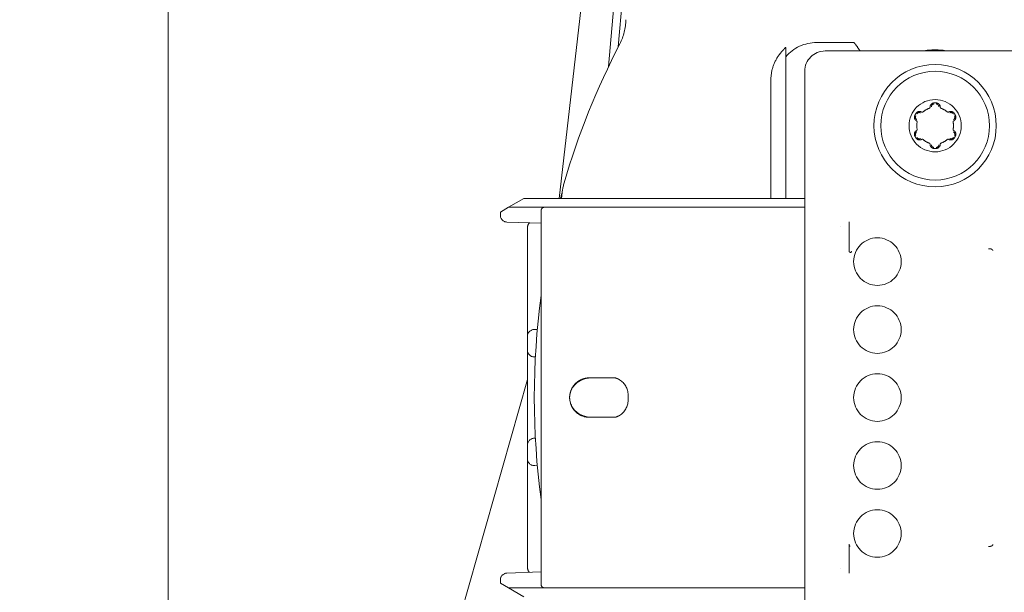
# Model space of a CAD drawing. Header units: millimetres. Extents: x -25606 to 96684, y -22894 to 47132.
# Tile 43 of 89: x 9448 to 9520, y 5774 to 5816. Entities that reach past the tile are written whole.
import ezdxf

# ---------------------------------------------------------------- set-up
doc = ezdxf.new("R2010")
doc.units = ezdxf.units.MM
doc.header["$LTSCALE"] = 50
doc.linetypes.add('A_CARA_16', pattern=[11.4, 6, -1.8, 0, -1.8, 0, -1.8])
doc.layers.add('CA_SRAFY', color=9, linetype='Continuous', lineweight=13)
doc.layers.add('CA_TG', color=9, linetype='A_CARA_16', lineweight=13)

# ---------------------------------------------------------------- blocks, each defined once
blk = doc.blocks.new('tg')
h = blk.add_hatch()
h.set_pattern_fill('ANSI31', color=252, scale=254, angle=345.00002, style=0)
h.set_pattern_definition([(30, (1065.013, 2161), (-15.87501, 27.4963), [])])
edge = h.paths.add_edge_path()
edge.add_spline(control_points=[(5561.441, 5261.518), (5560.766, 5261.632), (5560.099, 5261.752), (5559.441, 5261.878)], knot_values=[13.825662, 13.825662, 13.825662, 13.825662, 14.000098, 14.000098, 14.000098, 14.000098], degree=3, periodic=0)
edge.add_line((5559.441, 5261.878), (5559.441, 5261.88))
edge.add_line((5559.441, 5261.88), (5559.441, 5298.08))
edge.add_line((5559.441, 5298.08), (5561.441, 5298.08))
edge.add_line((5561.441, 5298.08), (5561.441, 5261.52))
edge.add_line((5561.441, 5261.52), (5561.441, 5261.518))
edge = h.paths.add_edge_path()
edge.add_line((4448.441, 4291.464), (4448.441, 4376.45))
edge.add_spline(control_points=[(4448.441, 4376.45), (4449.111, 4376.217), (4449.778, 4375.972), (4450.441, 4375.717)], knot_values=[10.864235, 10.864235, 10.864235, 10.864235, 11.074814, 11.074814, 11.074814, 11.074814], degree=3, periodic=0)
edge.add_line((4450.441, 4375.717), (4450.441, 4375.717))
edge.add_line((4450.441, 4375.717), (4450.441, 4292.044))
edge.add_spline(control_points=[(4450.441, 4292.044), (4450.267, 4291.99), (4450.092, 4291.937), (4449.427, 4291.737), (4448.935, 4291.597), (4448.441, 4291.464)], knot_values=[22.713594, 22.713594, 22.713594, 22.713594, 22.768373, 22.768373, 22.922016, 22.922016, 22.922016, 22.922016], degree=3, periodic=0)
edge = h.paths.add_edge_path()
edge.add_ellipse((5557.441, 4308.55), major_axis=(-3, 4), ratio=1, start_angle=270, end_angle=299.55192)
edge.add_line((5559.441, 4313.132), (5559.441, 4362.819))
edge.add_line((5559.441, 4362.819), (5559.441, 4362.819))
edge.add_spline(control_points=[(5559.441, 4362.819), (5559.828, 4362.951), (5560.218, 4363.075), (5560.886, 4363.274), (5561.163, 4363.352), (5561.441, 4363.427)], knot_values=[5.579232, 5.579232, 5.579232, 5.579232, 5.705995, 5.705995, 5.795124, 5.795124, 5.795124, 5.795124], degree=3, periodic=0)
edge.add_line((5561.441, 4363.427), (5561.441, 4311.55))
at = {"color": 252}
for p, q in [((5408.574, 4858.306), (5405.258, 4829.5)), ((5410.428, 4856.592), (5408.907, 4839.211)), ((5410.281, 4848.161), (5409.624, 4840.66)), ((5426.965, 4840.968), (5424.219, 4840.968)), ((5421.941, 4829.5), (5421.941, 4840.609)), ((5424.841, 4840.35), (5440.441, 4840.35)), ((5423.341, 4790.85), (5423.341, 4838.85)), ((5420.852, 4829.5), (5420.852, 4838.211)), ((5401.547, 4828.85), (5402.673, 4829.5)), ((5423.341, 4829.5), (5402.673, 4829.5)), ((5400.941, 4828.5), (5401.547, 4828.85)), ((5400.941, 4828.5), (5400.941, 4828.263)), ((5423.341, 4828.85), (5401.547, 4828.85)), ((5403.941, 4824.995), (5403.941, 4828.6)), ((5403.941, 4827.675), (5401.423, 4827.763)), ((5426.608, 4827.769), (5426.608, 4825.629)), ((5402.941, 4826.859), (5402.941, 4827.359)), ((5402.941, 4820.858), (5402.941, 4826.859)), ((5426.608, 4825.629), (5426.608, 4825.629)), ((5403.941, 4801.1), (5403.941, 4824.995)), ((5402.941, 4819.359), (5402.941, 4820.858)), ((5403.432, 4819.859), (5403.483, 4819.859)), ((5403.664, 4819.863), (5403.483, 4819.859)), ((5402.941, 4818.341), (5402.941, 4819.359)), ((5402.941, 4816.842), (5402.941, 4818.341)), ((5403.483, 4817.841), (5403.432, 4817.841)), ((5403.483, 4817.841), (5403.52, 4817.84)), ((5402.941, 4812.858), (5402.941, 4816.842)), ((5395.169, 4788.85), (5402.941, 4816.179)), ((5409.39, 4816.3), (5407.494, 4816.3)), ((5410.341, 4815.05), (5410.341, 4814.65)), ((5407.494, 4813.4), (5409.39, 4813.4)), ((5402.941, 4811.359), (5402.941, 4812.858)), ((5403.432, 4811.859), (5403.483, 4811.859)), ((5403.52, 4811.86), (5403.483, 4811.859)), ((5402.941, 4810.341), (5402.941, 4811.359)), ((5402.941, 4808.842), (5402.941, 4810.341)), ((5403.483, 4809.841), (5403.432, 4809.841)), ((5403.483, 4809.841), (5403.664, 4809.837)), ((5402.941, 4802.841), (5402.941, 4808.842)), ((5426.608, 4804.071), (5426.608, 4801.931)), ((5426.608, 4804.071), (5426.608, 4804.071)), ((5402.941, 4802.341), (5402.941, 4802.841)), ((5401.423, 4801.937), (5403.941, 4802.025)), ((5426.608, 4802.011), (5426.608, 4802.011)), ((5400.941, 4801.2), (5400.941, 4801.437)), ((5400.941, 4801.2), (5401.547, 4800.85)), ((5401.547, 4800.85), (5423.341, 4800.85)), ((5402.673, 4800.2), (5401.547, 4800.85))]:
    blk.add_line(p, q, dxfattribs=at)
for centre, radius in [((5432.941, 4834.85), 4.5), ((5432.941, 4834.85), 4), ((5432.941, 4834.85), 1.923), ((5428.691, 4824.85), 1.75), ((5428.691, 4819.85), 1.75), ((5428.691, 4814.85), 1.75), ((5428.691, 4809.85), 1.75), ((5428.691, 4804.85), 1.75)]:
    blk.add_circle(centre, radius, dxfattribs=at)
for centre, radius, start, end in [((5406.188, 4842.717), 3.997, 332.59633, 359.00022), ((5459.941, 4814.85), 56.55, 152.59655, 163.78798), ((5423.941, 4838.35), 4, 40.52897, 40.88019), ((5424.841, 4838.85), 1.5, 90, 180), ((5432.941, 4834.85), 5.579, 80.37235, 99.62765), ((5432.941, 4834.85), 1.675, 86.87322, 93.12678), ((5432.941, 4834.85), 1.675, 146.87322, 153.12678), ((5432.941, 4834.85), 1.35, 109.12235, 130.87766), ((5432.941, 4834.85), 1.35, 49.12235, 70.87765), ((5432.941, 4834.85), 1.675, 26.87322, 33.12678), ((5432.941, 4834.85), 1.35, 169.12235, 190.87765), ((5432.941, 4834.85), 1.35, 349.12235, 10.87765), ((5432.941, 4834.85), 1.675, 206.87322, 213.12678), ((5432.941, 4834.85), 1.35, 229.12235, 250.87765), ((5432.941, 4834.85), 1.35, 289.12235, 310.87766), ((5432.941, 4834.85), 1.675, 326.87322, 333.12678), ((5432.941, 4834.85), 1.675, 266.87322, 273.12678), ((5410.438, 4829.243), 4.997, 163.78793, 177.05454), ((5459.941, 4814.85), 56.5, 164.53656, 164.97194), ((5404.191, 4828.6), 0.25, 89.99961, 179.99974), ((5401.441, 4828.263), 0.5, 180.00271, 268.00355), ((5403.441, 4827.359), 0.5, 136.1478, 180), ((5429.481, 4823.85), 5, 134.09033, 134.09061), ((5459.941, 4814.85), 56.5, 172.37185, 187.62815), ((5403.441, 4819.359), 0.5, 91, 180), ((5403.441, 4818.341), 0.5, 180, 268.99998), ((5403.441, 4811.359), 0.5, 91, 180), ((5403.441, 4810.341), 0.5, 180, 268.99998), ((5403.441, 4802.341), 0.5, 180.00111, 223.85368), ((5401.441, 4801.437), 0.5, 91.99646, 179.99728), ((5429.482, 4805.851), 5.001, 225.90942, 225.90969), ((5404.191, 4801.1), 0.25, 180.00026, 270.00039)]:
    blk.add_arc(centre, radius, start, end, dxfattribs=at)
for centre, major_axis, ratio, start_param, end_param in [((5424.227, 4837.964), (2.127, -2.127), 0.997265, 2.357564, 3.219712), ((5407.636, 4814.85), (1.595, 0), 0.909039, 2.076365, 3.141593), ((5407.61, 4814.85), (1.533, 0), 0.945875, 1.570796, 1.930042), ((5409.036, 4815.05), (1.305, 0), 0.996195, 0.000028, 1.029029), ((5407.636, 4814.85), (-1.595, 0), 0.909039, 6.283185, 7.348413), ((5409.036, 4814.65), (1.305, 0), 0.996195, 5.254157, 6.283157), ((5407.61, 4814.85), (1.533, 0), 0.945875, 4.353143, 4.712389)]:
    blk.add_ellipse(centre, major_axis=major_axis, ratio=ratio, start_param=start_param, end_param=end_param, dxfattribs=at)
for points, knots in [([(4992.93, 4745.835), (4997.012, 4745.835), (4998.996, 4746.198), (5004.328, 4748.237), (5007.126, 4749.639), (5019.365, 4756.83), (5032.556, 4765.852), (5082.676, 4798.222), (5130.585, 4827.421), (5242.37, 4891.852), (5303.211, 4926.118), (5372.367, 4965.636), (5392.045, 4976.92), (5416.135, 4990.178), (5423.285, 4993.995), (5436.021, 5000.337), (5441.629, 5002.891), (5451.629, 5006.628), (5456.107, 5007.928), (5465.421, 5009.318), (5470.309, 5009.231), (5478.759, 5007.393), (5482.324, 5005.968), (5486.822, 5003.68), (5487.974, 5003.047), (5489.118, 5002.387)], [1, 1, 1, 1, 1.148821, 1.148821, 1.255648, 1.255648, 1.507157, 1.507157, 1.907157, 1.907157, 2.307157, 2.307157, 2.507157, 2.507157, 2.607157, 2.607157, 2.705367, 2.705367, 2.794757, 2.794757, 2.890784, 2.890784, 2.971439, 2.971439, 3, 3, 3, 3]), ([(4992.93, 4720.835), (5000.411, 4720.835), (5007.646, 4722.367), (5021.457, 4728.665), (5028.381, 4733.126), (5058.411, 4752.719), (5092.694, 4775.275), (5190.181, 4833.366), (5252.502, 4868.553), (5333.623, 4914.696), (5358.493, 4928.926), (5400.888, 4953.121), (5418.438, 4963.094), (5438.893, 4973.9), (5444.753, 4976.813), (5457.154, 4982.294), (5462.343, 4983.748), (5467.523, 4984.191), (5468.795, 4984.05), (5471.598, 4983.263), (5473.06, 4982.669), (5475.494, 4981.374), (5476.04, 4981.07), (5476.618, 4980.736)], [1, 1, 1, 1, 1.178713, 1.178713, 1.361279, 1.361279, 1.761279, 1.761279, 2.161279, 2.161279, 2.361279, 2.361279, 2.561279, 2.561279, 2.661279, 2.661279, 2.813576, 2.813576, 2.906423, 2.906423, 2.980207, 2.980207, 3, 3, 3, 3]), ([(5426.981, 4840.949), (5426.992, 4840.937), (5427.037, 4840.885), (5427.182, 4840.697), (5427.288, 4840.549), (5427.393, 4840.371), (5427.399, 4840.361), (5427.405, 4840.35)], [0.6308619, 0.6308619, 0.6308619, 0.6308619, 0.698277, 0.698277, 0.7761204, 0.7761204, 0.7809045, 0.7809045, 0.7809045, 0.7809045]), ([(5420.852, 4838.211), (5420.852, 4838.56), (5420.91, 4838.907), (5421.139, 4839.567), (5421.308, 4839.876), (5421.524, 4840.15)], [-0.2096, -0.2096, -0.2096, -0.2096, -0.10475, -0.10475, -0.0000033, -0.0000033, -0.0000033, -0.0000033]), ([(5421.524, 4840.15), (5421.59, 4840.233), (5421.659, 4840.314), (5421.799, 4840.467), (5421.869, 4840.538), (5421.941, 4840.609)], [-0.06204497, -0.06204497, -0.06204497, -0.06204497, -0.03013339, -0.03013339, -0.00000398, -0.00000398, -0.00000398, -0.00000398]), ([(5432.85, 4836.523), (5432.805, 4836.52), (5432.759, 4836.507), (5432.679, 4836.462), (5432.646, 4836.431), (5432.595, 4836.361), (5432.577, 4836.317), (5432.567, 4836.255), (5432.566, 4836.238), (5432.566, 4836.221)], [0.05647367, 0.05647367, 0.05647367, 0.05647367, 0.06991713, 0.06991713, 0.08336059, 0.08336059, 0.09815397, 0.09815397, 0.10372864, 0.10372864, 0.10372864, 0.10372864]), ([(5432.854, 4836.448), (5432.819, 4836.446), (5432.788, 4836.436), (5432.76, 4836.417), (5432.732, 4836.399), (5432.706, 4836.373), (5432.689, 4836.344), (5432.671, 4836.314), (5432.661, 4836.283), (5432.661, 4836.247)], [0, 0, 0, 0, 0.3333333, 0.3333333, 0.3333333, 0.6666667, 0.6666667, 0.6666667, 1, 1, 1, 1]), ([(5433.221, 4836.247), (5433.221, 4836.282), (5433.211, 4836.314), (5433.193, 4836.343), (5433.178, 4836.369), (5433.156, 4836.393), (5433.131, 4836.411), (5433.128, 4836.413), (5433.125, 4836.415), (5433.122, 4836.417), (5433.094, 4836.436), (5433.063, 4836.446), (5433.028, 4836.448)], [0, 0, 0, 0, 0.3333333, 0.3333333, 0.3333333, 0.6333333, 0.6333333, 0.6333333, 0.6666667, 0.6666667, 0.6666667, 1, 1, 1, 1]), ([(5433.316, 4836.221), (5433.316, 4836.238), (5433.315, 4836.255), (5433.304, 4836.317), (5433.286, 4836.361), (5433.236, 4836.431), (5433.202, 4836.462), (5433.123, 4836.507), (5433.077, 4836.52), (5433.032, 4836.523)], [0.00921907, 0.00921907, 0.00921907, 0.00921907, 0.01479338, 0.01479338, 0.02958676, 0.02958676, 0.04303021, 0.04303021, 0.05647367, 0.05647367, 0.05647367, 0.05647367]), ([(5431.447, 4835.607), (5431.427, 4835.567), (5431.415, 4835.521), (5431.414, 4835.43), (5431.424, 4835.385), (5431.46, 4835.306), (5431.489, 4835.269), (5431.537, 4835.229), (5431.551, 4835.219), (5431.566, 4835.211)], [0.05647367, 0.05647367, 0.05647367, 0.05647367, 0.06991713, 0.06991713, 0.08336059, 0.08336059, 0.09815397, 0.09815397, 0.10372862, 0.10372862, 0.10372862, 0.10372862]), ([(5431.941, 4835.86), (5431.926, 4835.869), (5431.911, 4835.876), (5431.852, 4835.898), (5431.805, 4835.904), (5431.719, 4835.896), (5431.675, 4835.883), (5431.597, 4835.836), (5431.563, 4835.803), (5431.538, 4835.765)], [0.00921907, 0.00921907, 0.00921907, 0.00921907, 0.01479338, 0.01479338, 0.02958676, 0.02958676, 0.04303021, 0.04303021, 0.05647367, 0.05647367, 0.05647367, 0.05647367]), ([(5431.871, 4835.791), (5431.84, 4835.808), (5431.808, 4835.816), (5431.774, 4835.815), (5431.74, 4835.815), (5431.704, 4835.806), (5431.674, 4835.791), (5431.644, 4835.775), (5431.619, 4835.754), (5431.6, 4835.725)], [0, 0, 0, 0, 0.3333333, 0.3333333, 0.3333333, 0.6666667, 0.6666667, 0.6666667, 1, 1, 1, 1]), ([(5431.941, 4835.861), (5431.944, 4835.858), (5431.948, 4835.856), (5431.965, 4835.849), (5431.978, 4835.846), (5432.002, 4835.846), (5432.014, 4835.848), (5432.037, 4835.856), (5432.048, 4835.863), (5432.057, 4835.871)], [0.00283526, 0.00283526, 0.00283526, 0.00283526, 0.00430568, 0.00430568, 0.00861135, 0.00861135, 0.01217409, 0.01217409, 0.01573684, 0.01573684, 0.01573684, 0.01573684]), ([(5432.499, 4836.126), (5432.51, 4836.129), (5432.521, 4836.136), (5432.54, 4836.151), (5432.547, 4836.161), (5432.559, 4836.182), (5432.564, 4836.195), (5432.566, 4836.213), (5432.566, 4836.217), (5432.566, 4836.221)], [0.05014412, 0.05014412, 0.05014412, 0.05014412, 0.05370686, 0.05370686, 0.0572696, 0.0572696, 0.06157528, 0.06157528, 0.06304534, 0.06304534, 0.06304534, 0.06304534]), ([(5433.316, 4836.221), (5433.316, 4836.217), (5433.316, 4836.213), (5433.318, 4836.195), (5433.323, 4836.182), (5433.334, 4836.161), (5433.342, 4836.151), (5433.361, 4836.136), (5433.372, 4836.129), (5433.383, 4836.126)], [0.00283526, 0.00283526, 0.00283526, 0.00283526, 0.00430568, 0.00430568, 0.00861135, 0.00861135, 0.01217409, 0.01217409, 0.01573684, 0.01573684, 0.01573684, 0.01573684]), ([(5433.824, 4835.871), (5433.833, 4835.863), (5433.844, 4835.856), (5433.867, 4835.848), (5433.879, 4835.846), (5433.903, 4835.846), (5433.917, 4835.849), (5433.933, 4835.856), (5433.937, 4835.858), (5433.941, 4835.861)], [0.05014412, 0.05014412, 0.05014412, 0.05014412, 0.05370686, 0.05370686, 0.0572696, 0.0572696, 0.06157528, 0.06157528, 0.06304534, 0.06304534, 0.06304534, 0.06304534]), ([(5434.344, 4835.765), (5434.319, 4835.803), (5434.285, 4835.836), (5434.207, 4835.883), (5434.163, 4835.896), (5434.076, 4835.904), (5434.029, 4835.898), (5433.971, 4835.876), (5433.956, 4835.869), (5433.941, 4835.86)], [0.05647367, 0.05647367, 0.05647367, 0.05647367, 0.06991713, 0.06991713, 0.08336059, 0.08336059, 0.09815397, 0.09815397, 0.10372864, 0.10372864, 0.10372864, 0.10372864]), ([(5434.282, 4835.725), (5434.262, 4835.753), (5434.238, 4835.775), (5434.208, 4835.79), (5434.178, 4835.806), (5434.142, 4835.814), (5434.108, 4835.815), (5434.074, 4835.816), (5434.042, 4835.809), (5434.011, 4835.791)], [0, 0, 0, 0, 0.3333333, 0.3333333, 0.3333333, 0.6666667, 0.6666667, 0.6666667, 1, 1, 1, 1]), ([(5434.316, 4835.211), (5434.331, 4835.219), (5434.345, 4835.229), (5434.393, 4835.269), (5434.422, 4835.306), (5434.458, 4835.385), (5434.468, 4835.43), (5434.467, 4835.521), (5434.455, 4835.567), (5434.435, 4835.607)], [0.00921907, 0.00921907, 0.00921907, 0.00921907, 0.01479338, 0.01479338, 0.02958676, 0.02958676, 0.04303021, 0.04303021, 0.05647367, 0.05647367, 0.05647367, 0.05647367]), ([(5431.513, 4835.574), (5431.498, 4835.543), (5431.491, 4835.511), (5431.493, 4835.477), (5431.495, 4835.447), (5431.503, 4835.415), (5431.517, 4835.387), (5431.518, 4835.384), (5431.52, 4835.381), (5431.521, 4835.378), (5431.538, 4835.348), (5431.56, 4835.324), (5431.591, 4835.306)], [0, 0, 0, 0, 0.3333333, 0.3333333, 0.3333333, 0.6333333, 0.6333333, 0.6333333, 0.6666667, 0.6666667, 0.6666667, 1, 1, 1, 1]), ([(5431.615, 4835.105), (5431.617, 4835.116), (5431.618, 4835.129), (5431.613, 4835.153), (5431.609, 4835.165), (5431.597, 4835.185), (5431.588, 4835.196), (5431.573, 4835.206), (5431.57, 4835.209), (5431.566, 4835.211)], [0.05014412, 0.05014412, 0.05014412, 0.05014412, 0.05370686, 0.05370686, 0.0572696, 0.0572696, 0.06157528, 0.06157528, 0.06304535, 0.06304535, 0.06304535, 0.06304535]), ([(5434.316, 4835.211), (5434.312, 4835.209), (5434.308, 4835.206), (5434.294, 4835.196), (5434.285, 4835.185), (5434.273, 4835.165), (5434.269, 4835.153), (5434.264, 4835.129), (5434.264, 4835.116), (5434.267, 4835.105)], [0.00283526, 0.00283526, 0.00283526, 0.00283526, 0.00430568, 0.00430568, 0.00861135, 0.00861135, 0.01217409, 0.01217409, 0.01573684, 0.01573684, 0.01573684, 0.01573684]), ([(5434.291, 4835.306), (5434.321, 4835.324), (5434.344, 4835.348), (5434.36, 4835.378), (5434.377, 4835.408), (5434.387, 4835.443), (5434.389, 4835.477), (5434.391, 4835.51), (5434.384, 4835.543), (5434.369, 4835.574)], [0, 0, 0, 0, 0.3333333, 0.3333333, 0.3333333, 0.6666667, 0.6666667, 0.6666667, 1, 1, 1, 1]), ([(5431.566, 4834.489), (5431.551, 4834.481), (5431.537, 4834.471), (5431.489, 4834.431), (5431.46, 4834.394), (5431.424, 4834.315), (5431.414, 4834.27), (5431.415, 4834.179), (5431.427, 4834.133), (5431.447, 4834.093)], [0.00921907, 0.00921907, 0.00921907, 0.00921907, 0.01479338, 0.01479338, 0.02958676, 0.02958676, 0.04303021, 0.04303021, 0.05647367, 0.05647367, 0.05647367, 0.05647367]), ([(5431.591, 4834.394), (5431.561, 4834.376), (5431.538, 4834.352), (5431.522, 4834.322), (5431.505, 4834.292), (5431.495, 4834.257), (5431.493, 4834.223), (5431.491, 4834.19), (5431.498, 4834.157), (5431.513, 4834.126)], [0, 0, 0, 0, 0.3333333, 0.3333333, 0.3333333, 0.6666667, 0.6666667, 0.6666667, 1, 1, 1, 1]), ([(5431.566, 4834.489), (5431.57, 4834.491), (5431.573, 4834.494), (5431.588, 4834.504), (5431.597, 4834.515), (5431.609, 4834.535), (5431.613, 4834.547), (5431.618, 4834.571), (5431.617, 4834.584), (5431.615, 4834.595)], [0.00283526, 0.00283526, 0.00283526, 0.00283526, 0.00430568, 0.00430568, 0.00861135, 0.00861135, 0.01217409, 0.01217409, 0.01573684, 0.01573684, 0.01573684, 0.01573684]), ([(5434.267, 4834.595), (5434.264, 4834.584), (5434.264, 4834.571), (5434.269, 4834.547), (5434.273, 4834.535), (5434.285, 4834.515), (5434.294, 4834.504), (5434.308, 4834.494), (5434.312, 4834.491), (5434.316, 4834.489)], [0.05014412, 0.05014412, 0.05014412, 0.05014412, 0.05370686, 0.05370686, 0.0572696, 0.0572696, 0.06157528, 0.06157528, 0.06304535, 0.06304535, 0.06304535, 0.06304535]), ([(5434.369, 4834.126), (5434.384, 4834.157), (5434.391, 4834.189), (5434.389, 4834.223), (5434.387, 4834.257), (5434.377, 4834.292), (5434.36, 4834.322), (5434.344, 4834.352), (5434.321, 4834.376), (5434.291, 4834.394)], [0, 0, 0, 0, 0.3333333, 0.3333333, 0.3333333, 0.6666667, 0.6666667, 0.6666667, 1, 1, 1, 1]), ([(5434.435, 4834.093), (5434.455, 4834.133), (5434.467, 4834.179), (5434.468, 4834.27), (5434.458, 4834.315), (5434.422, 4834.394), (5434.393, 4834.431), (5434.345, 4834.471), (5434.331, 4834.481), (5434.316, 4834.489)], [0.05647367, 0.05647367, 0.05647367, 0.05647367, 0.06991713, 0.06991713, 0.08336059, 0.08336059, 0.09815397, 0.09815397, 0.10372862, 0.10372862, 0.10372862, 0.10372862]), ([(5431.538, 4833.935), (5431.563, 4833.897), (5431.597, 4833.864), (5431.675, 4833.817), (5431.719, 4833.804), (5431.805, 4833.796), (5431.852, 4833.802), (5431.911, 4833.824), (5431.926, 4833.831), (5431.941, 4833.84)], [0.05647367, 0.05647367, 0.05647367, 0.05647367, 0.06991713, 0.06991713, 0.08336059, 0.08336059, 0.09815397, 0.09815397, 0.10372864, 0.10372864, 0.10372864, 0.10372864]), ([(5431.6, 4833.975), (5431.619, 4833.947), (5431.644, 4833.925), (5431.674, 4833.91), (5431.704, 4833.894), (5431.74, 4833.886), (5431.774, 4833.885), (5431.808, 4833.884), (5431.84, 4833.891), (5431.871, 4833.909)], [0, 0, 0, 0, 0.3333333, 0.3333333, 0.3333333, 0.6666667, 0.6666667, 0.6666667, 1, 1, 1, 1]), ([(5432.057, 4833.829), (5432.048, 4833.837), (5432.037, 4833.844), (5432.014, 4833.852), (5432.002, 4833.854), (5431.978, 4833.854), (5431.965, 4833.851), (5431.948, 4833.844), (5431.944, 4833.842), (5431.941, 4833.839)], [0.05014412, 0.05014412, 0.05014412, 0.05014412, 0.05370686, 0.05370686, 0.0572696, 0.0572696, 0.06157528, 0.06157528, 0.06304534, 0.06304534, 0.06304534, 0.06304534]), ([(5432.566, 4833.479), (5432.566, 4833.483), (5432.566, 4833.487), (5432.564, 4833.505), (5432.559, 4833.518), (5432.547, 4833.539), (5432.54, 4833.549), (5432.521, 4833.564), (5432.51, 4833.571), (5432.499, 4833.574)], [0.00283526, 0.00283526, 0.00283526, 0.00283526, 0.00430568, 0.00430568, 0.00861135, 0.00861135, 0.01217409, 0.01217409, 0.01573684, 0.01573684, 0.01573684, 0.01573684]), ([(5432.566, 4833.479), (5432.566, 4833.462), (5432.567, 4833.445), (5432.577, 4833.383), (5432.595, 4833.339), (5432.646, 4833.269), (5432.679, 4833.238), (5432.759, 4833.193), (5432.805, 4833.18), (5432.85, 4833.177)], [0.00921907, 0.00921907, 0.00921907, 0.00921907, 0.01479338, 0.01479338, 0.02958676, 0.02958676, 0.04303021, 0.04303021, 0.05647367, 0.05647367, 0.05647367, 0.05647367]), ([(5432.661, 4833.453), (5432.661, 4833.418), (5432.671, 4833.386), (5432.688, 4833.357), (5432.704, 4833.331), (5432.726, 4833.307), (5432.751, 4833.289), (5432.754, 4833.287), (5432.757, 4833.285), (5432.76, 4833.283), (5432.788, 4833.264), (5432.819, 4833.254), (5432.854, 4833.252)], [0, 0, 0, 0, 0.3333333, 0.3333333, 0.3333333, 0.6333333, 0.6333333, 0.6333333, 0.6666667, 0.6666667, 0.6666667, 1, 1, 1, 1]), ([(5433.028, 4833.252), (5433.063, 4833.254), (5433.094, 4833.264), (5433.122, 4833.283), (5433.147, 4833.299), (5433.17, 4833.322), (5433.188, 4833.348), (5433.19, 4833.351), (5433.191, 4833.354), (5433.193, 4833.356), (5433.211, 4833.386), (5433.221, 4833.417), (5433.221, 4833.453)], [0, 0, 0, 0, 0.3333333, 0.3333333, 0.3333333, 0.6333333, 0.6333333, 0.6333333, 0.6666667, 0.6666667, 0.6666667, 1, 1, 1, 1]), ([(5433.032, 4833.177), (5433.077, 4833.18), (5433.123, 4833.193), (5433.202, 4833.238), (5433.236, 4833.269), (5433.286, 4833.339), (5433.304, 4833.383), (5433.315, 4833.445), (5433.316, 4833.462), (5433.316, 4833.479)], [0.05647367, 0.05647367, 0.05647367, 0.05647367, 0.06991713, 0.06991713, 0.08336059, 0.08336059, 0.09815397, 0.09815397, 0.10372864, 0.10372864, 0.10372864, 0.10372864]), ([(5433.383, 4833.574), (5433.372, 4833.571), (5433.361, 4833.564), (5433.342, 4833.549), (5433.334, 4833.539), (5433.323, 4833.518), (5433.318, 4833.505), (5433.316, 4833.487), (5433.316, 4833.483), (5433.316, 4833.479)], [0.05014412, 0.05014412, 0.05014412, 0.05014412, 0.05370686, 0.05370686, 0.0572696, 0.0572696, 0.06157528, 0.06157528, 0.06304534, 0.06304534, 0.06304534, 0.06304534]), ([(5433.941, 4833.839), (5433.937, 4833.842), (5433.933, 4833.844), (5433.917, 4833.851), (5433.903, 4833.854), (5433.879, 4833.854), (5433.867, 4833.852), (5433.844, 4833.844), (5433.833, 4833.837), (5433.824, 4833.829)], [0.00283526, 0.00283526, 0.00283526, 0.00283526, 0.00430568, 0.00430568, 0.00861135, 0.00861135, 0.01217409, 0.01217409, 0.01573684, 0.01573684, 0.01573684, 0.01573684]), ([(5433.941, 4833.84), (5433.956, 4833.831), (5433.971, 4833.824), (5434.029, 4833.802), (5434.076, 4833.796), (5434.163, 4833.804), (5434.207, 4833.817), (5434.285, 4833.864), (5434.319, 4833.897), (5434.344, 4833.935)], [0.00921907, 0.00921907, 0.00921907, 0.00921907, 0.01479338, 0.01479338, 0.02958676, 0.02958676, 0.04303021, 0.04303021, 0.05647367, 0.05647367, 0.05647367, 0.05647367]), ([(5434.011, 4833.909), (5434.041, 4833.892), (5434.074, 4833.884), (5434.108, 4833.885), (5434.138, 4833.885), (5434.17, 4833.892), (5434.198, 4833.905), (5434.201, 4833.906), (5434.204, 4833.908), (5434.207, 4833.909), (5434.238, 4833.925), (5434.262, 4833.946), (5434.282, 4833.975)], [0, 0, 0, 0, 0.3333333, 0.3333333, 0.3333333, 0.6333333, 0.6333333, 0.6333333, 0.6666667, 0.6666667, 0.6666667, 1, 1, 1, 1]), ([(5426.608, 4825.626), (5426.609, 4825.611), (5426.613, 4825.597), (5426.62, 4825.584), (5426.628, 4825.568), (5426.641, 4825.555), (5426.657, 4825.545), (5426.673, 4825.536), (5426.693, 4825.531), (5426.712, 4825.532), (5426.731, 4825.533), (5426.751, 4825.539), (5426.766, 4825.55), (5426.782, 4825.561), (5426.794, 4825.576), (5426.801, 4825.593)], [0.0320357, 0.0320357, 0.0320357, 0.0320357, 0.2, 0.2, 0.2, 0.4, 0.4, 0.4, 0.6, 0.6, 0.6, 0.8, 0.8, 0.8, 0.9999995, 0.9999995, 0.9999995, 0.9999995]), ([(5437.187, 4825.666), (5437.178, 4825.694), (5437.157, 4825.722), (5437.128, 4825.745), (5437.099, 4825.767), (5437.061, 4825.784), (5437.017, 4825.794), (5436.972, 4825.804), (5436.919, 4825.806), (5436.866, 4825.796)], [0, 0, 0, 0, 0.333333, 0.333333, 0.333333, 0.666667, 0.666667, 0.666667, 1, 1, 1, 1]), ([(5406.041, 4814.85), (5406.041, 4815.032), (5406.077, 4815.226), (5406.226, 4815.584), (5406.337, 4815.747), (5406.595, 4816.004), (5406.759, 4816.116), (5407.117, 4816.264), (5407.312, 4816.3), (5407.494, 4816.3)], [-0.218785, -0.218785, -0.218785, -0.218785, -0.1641429, -0.1641429, -0.1095009, -0.1095009, -0.0547505, -0.0547505, 0, 0, 0, 0]), ([(5406.863, 4816.119), (5406.885, 4816.129), (5406.907, 4816.14), (5406.973, 4816.17), (5407.02, 4816.189), (5407.071, 4816.207)], [0.06938121, 0.06938121, 0.06938121, 0.06938121, 0.07881511, 0.07881511, 0.09641785, 0.09641785, 0.09641785, 0.09641785]), ([(5409.39, 4816.3), (5409.447, 4816.284), (5409.507, 4816.263), (5409.615, 4816.216), (5409.663, 4816.191), (5409.709, 4816.164)], [-0.71748404, -0.71748404, -0.71748404, -0.71748404, -0.69949324, -0.69949324, -0.68432268, -0.68432268, -0.68432268, -0.68432268]), ([(5407.494, 4813.4), (5407.312, 4813.4), (5407.117, 4813.436), (5406.759, 4813.584), (5406.595, 4813.696), (5406.337, 4813.954), (5406.225, 4814.117), (5406.077, 4814.474), (5406.041, 4814.668), (5406.041, 4814.85)], [-0.4375699, -0.4375699, -0.4375699, -0.4375699, -0.3827841, -0.3827841, -0.3279983, -0.3279983, -0.2733916, -0.2733916, -0.218785, -0.218785, -0.218785, -0.218785]), ([(5407.071, 4813.493), (5407.02, 4813.511), (5406.973, 4813.53), (5406.907, 4813.56), (5406.885, 4813.571), (5406.863, 4813.581)], [-0.09641785, -0.09641785, -0.09641785, -0.09641785, -0.07881511, -0.07881511, -0.06938121, -0.06938121, -0.06938121, -0.06938121]), ([(5409.709, 4813.536), (5409.663, 4813.509), (5409.615, 4813.484), (5409.507, 4813.437), (5409.447, 4813.416), (5409.39, 4813.4)], [-0.41981722, -0.41981722, -0.41981722, -0.41981722, -0.40464658, -0.40464658, -0.38665579, -0.38665579, -0.38665579, -0.38665579]), ([(5426.609, 4803.944), (5426.609, 4803.946), (5426.609, 4803.946), (5426.609, 4803.947), (5426.609, 4803.948), (5426.608, 4803.949), (5426.608, 4803.95), (5426.608, 4803.95), (5426.608, 4803.95), (5426.608, 4803.95), (5426.608, 4803.95), (5426.608, 4803.951), (5426.608, 4803.951)], [0, 0, 0, 0, 0.3333333, 0.3333333, 0.3333333, 0.6499549, 0.6499549, 0.6499549, 0.6666667, 0.6666667, 0.6666667, 0.9999998, 0.9999998, 0.9999998, 0.9999998]), ([(5426.654, 4803.929), (5426.654, 4803.927), (5426.655, 4803.925), (5426.655, 4803.923), (5426.657, 4803.913), (5426.659, 4803.901), (5426.662, 4803.887)], [0.0751275, 0.0751275, 0.0751275, 0.0751275, 0.09090909, 0.09090909, 0.09090909, 0.17139321, 0.17139321, 0.17139321, 0.17139321]), ([(5436.866, 4803.904), (5436.919, 4803.894), (5436.972, 4803.896), (5437.016, 4803.906), (5437.061, 4803.916), (5437.099, 4803.933), (5437.128, 4803.955), (5437.157, 4803.978), (5437.178, 4804.006), (5437.187, 4804.034)], [0, 0, 0, 0, 0.333333, 0.333333, 0.333333, 0.666667, 0.666667, 0.666667, 1, 1, 1, 1])]:
    blk.add_open_spline(points, degree=3, knots=knots, dxfattribs=at)
blk.add_open_spline([(5426.649, 4803.953), (5426.651, 4803.947), (5426.652, 4803.939), (5426.654, 4803.929)], degree=3, dxfattribs=at)

msp = doc.modelspace()

# ---------------------------------------------------------------- linework, layer by layer
at = {"layer": 'CA_SRAFY'}
msp.add_lwpolyline([(9458.756, 8958.283), (4208.756, 8958.283), (4208.756, 958.283), (9458.756, 958.283), (9458.756, 8958.283)], dxfattribs=at)

# ---------------------------------------------------------------- block references
at = {"layer": 'CA_TG'}
msp.add_blockref('tg', (4082.271, 973.283), dxfattribs=at)

doc.saveas('drawing.dxf')
